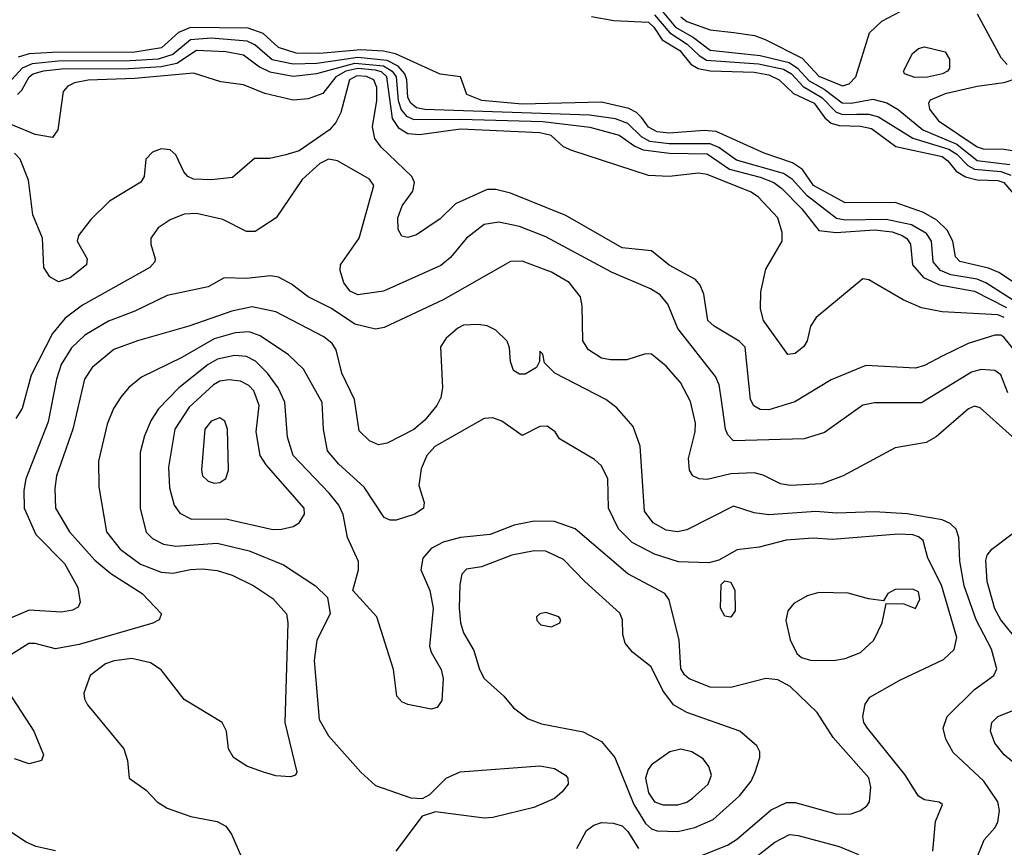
# Model space of a CAD drawing. Extents: x 1173029 to 1307123, y 522559 to 678521.
# Tile 30 of 256: x 1195173 to 1198527, y 541229 to 544050. Entities that reach past the tile are written whole.
import ezdxf

# ---------------------------------------------------------------- set-up
doc = ezdxf.new("R2010")
doc.units = 0

msp = doc.modelspace()

# ---------------------------------------------------------------- linework, layer by layer
at = {"layer": '0CON10XD'}
for points in [[(1197355.5, 544085.5), (1197406.5, 544025), (1197468.7, 543988.7), (1197525, 543945.9), (1197695, 543927.9), (1197793.7, 543903.7), (1197822.7, 543885), (1197861.9, 543841.9), (1197912.9, 543812.9), (1197975, 543767), (1198005, 543765.8), (1198079.6, 543779.6), (1198126.6, 543766.6), (1198165, 543743.6), (1198249.6, 543675), (1198365, 543625.6), (1198435, 543569.6), (1198546.3, 543556.3)], [(1197120.8, 544060.8), (1197196.7, 544046.7), (1197315, 544041.7), (1197333.3, 544025), (1197361.8, 543981.8), (1197421.8, 543945), (1197458.9, 543898.9), (1197484, 543884), (1197525.4, 543875.4), (1197675, 543870.8), (1197725, 543861.6), (1197760.2, 543845), (1197808.6, 543798.6), (1197879, 543765), (1197915.6, 543715.6), (1197937.6, 543697.6), (1197965, 543689.3), (1198037.5, 543687.5), (1198075, 543679.4), (1198157.6, 543617.6), (1198315, 543583.2), (1198335, 543569.4), (1198363.4, 543533.4), (1198394.3, 543514.3), (1198434, 543504), (1198505, 543501.5), (1198525, 543494.8), (1198571.2, 543441.2)], [(1197335, 544066.7), (1197387.4, 544005), (1197446.9, 543966.9), (1197487.5, 543927.5), (1197512.5, 543912.5), (1197689.7, 543899.7), (1197775, 543881), (1197801.9, 543865), (1197842.2, 543822.2), (1197905, 543785.1), (1197954.4, 543734.4), (1197977.2, 543727.2), (1198025, 543727.7), (1198065, 543727.5), (1198098.8, 543718.8), (1198215.8, 543645.8), (1198338.3, 543608.3), (1198365, 543591.2), (1198402.8, 543552.8), (1198425, 543540.7), (1198515, 543533), (1198549.7, 543519.7)], [(1197425, 544059.1), (1197445, 544043.7), (1197525, 544014.8), (1197605.9, 544005.9), (1197676.5, 543996.5), (1197712.6, 543982.6), (1197838.7, 543918.7), (1197895, 543857), (1197975.8, 543824.2), (1197998.4, 543831.6), (1198021.1, 543855), (1198068.1, 544005), (1198110, 544045), (1198175, 544078.7)], [(1198435, 544069.5), (1198515, 543921.1), (1198537.1, 543897.1)], [(1198700.8, 543060.8), (1198508.4, 543188.4), (1198472.7, 543202.7), (1198375, 543226.1), (1198361.2, 543241.2), (1198351.4, 543295), (1198332.7, 543332.7), (1198297.1, 543367.1), (1198252.3, 543392.3), (1198155, 543426.7), (1197985, 543425.3), (1197877, 543485), (1197839.5, 543539.5), (1197805, 543562.4), (1197708.9, 543595), (1197545, 543668.5), (1197505, 543672.2), (1197385, 543663.3), (1197345, 543667.2), (1197315, 543684.1), (1197292, 543715), (1197273.6, 543733.6), (1197247.5, 543747.5), (1197155, 543769.3), (1196885, 543761.8), (1196747.1, 543775), (1196695.6, 543795), (1196675, 543855.7), (1196605, 543864.4), (1196453.6, 543933.7), (1196412.5, 543942.5), (1196335, 543947), (1196195, 543934.9), (1196115, 543935.7), (1196055, 543955.2), (1196002.3, 544002.3), (1195951.5, 544021.5), (1195755, 544023.6), (1195714, 544006), (1195655.7, 543954.3), (1195565, 543939.7), (1195285, 543938.2), (1195205, 543933.2), (1195167.5, 543922.5)], [(1198567, 543087), (1198463.6, 543153.6), (1198435, 543166.1), (1198345, 543180.9), (1198310.2, 543195), (1198285.2, 543225), (1198279.4, 543295), (1198261.4, 543321.4), (1198210.7, 543350.7), (1198125, 543369.3), (1197985, 543366.6), (1197955, 543372), (1197855, 543449.1), (1197805, 543505.7), (1197775, 543525.6), (1197615, 543571.6), (1197554.2, 543614.2), (1197525, 543627.3), (1197385, 543627.3), (1197319.5, 543635), (1197291, 543651), (1197245, 543695.9), (1197202.5, 543712.5), (1197114, 543724), (1196553.3, 543743.3), (1196525, 543749.3), (1196504.9, 543764.9), (1196495.4, 543785), (1196491.6, 543845), (1196484.9, 543865), (1196461.7, 543891.7), (1196425, 543911.4), (1196325, 543921.5), (1196185, 543900.5), (1196105, 543898.4), (1196033.1, 543913.1), (1195974, 543964), (1195947.2, 543977.2), (1195825, 543986.9), (1195755, 543981.5), (1195695, 543931.2), (1195645, 543915.4), (1195549.2, 543909.2), (1195305, 543908.2), (1195215, 543899.5), (1195181.5, 543885), (1195135, 543834.1)], [(1198222.5, 543852.5), (1198186.7, 543865), (1198184, 543875), (1198214.3, 543935), (1198235, 543952.2), (1198255, 543957.3), (1198325, 543940.8), (1198340, 543915), (1198340, 543885), (1198334, 543875), (1198316.2, 543865), (1198265, 543853.8), (1198222.5, 543852.5)], [(1195165.1, 543794.9), (1195180.2, 543809.8), (1195204.8, 543855), (1195218.6, 543865), (1195254.1, 543875.9), (1195315, 543882.4), (1195545, 543883.2), (1195655, 543890.1), (1195707.8, 543902.2), (1195775, 543945.6), (1195875, 543941.1), (1195935, 543930.2), (1195989.7, 543889.7), (1196025, 543872.3), (1196105, 543857.7), (1196185, 543866.8), (1196315, 543901.9), (1196412.4, 543892.4), (1196441.6, 543875), (1196455.2, 543855), (1196461.6, 543775), (1196472.4, 543742.4), (1196490.7, 543720.7), (1196515, 543709.6), (1196675, 543711.3), (1196955, 543702.9), (1197115, 543683.7), (1197215, 543656.6), (1197268.7, 543618.7), (1197296.4, 543606.4), (1197386.2, 543595), (1197515, 543592.5), (1197590.6, 543540.6), (1197695, 543513.4), (1197741.8, 543495), (1197769.4, 543475), (1197837.2, 543405), (1197895, 543332), (1197954.3, 543324.3), (1198085, 543334.3), (1198145, 543326.8), (1198179.5, 543315), (1198194.6, 543304.6), (1198207.5, 543285), (1198214.2, 543214.2), (1198251.3, 543171.3), (1198306.1, 543146.1), (1198425, 543124.6), (1198535, 543068.8)], [(1198527.1, 543035), (1198505, 543044.2), (1198315, 543054.6), (1198245, 543067.7), (1198182.9, 543095), (1198065, 543163.8), (1198045, 543166.7), (1197885.6, 543035), (1197866.7, 543005), (1197855.6, 542955), (1197844, 542936), (1197815, 542912.2), (1197789.3, 542909.3), (1197706.2, 543025), (1197696.2, 543065), (1197697.2, 543122.8), (1197715, 543200), (1197770.4, 543295), (1197770.4, 543325), (1197755.4, 543375), (1197689.6, 543445), (1197665, 543461.8), (1197515, 543522.4), (1197485, 543526.9), (1197385, 543516), (1197315, 543519.2), (1197053.9, 543603.9), (1197025, 543617.1), (1196983.1, 543655), (1196945, 543664.8), (1196675, 543676.4), (1196535, 543657), (1196495, 543661), (1196465, 543679), (1196442.9, 543712.9), (1196424, 543855), (1196405, 543872), (1196385, 543878.3), (1196325, 543883.8), (1196284.2, 543875), (1196250.1, 543855), (1196205, 543798.2), (1196155, 543780.3), (1196105, 543775.9), (1196008.4, 543798.4), (1195935, 543827.5), (1195858.1, 543838.1), (1195765, 543867.8), (1195565, 543849.2), (1195405.9, 543844.1), (1195360, 543835), (1195337, 543823), (1195320.8, 543805), (1195302.9, 543675), (1195285, 543648), (1195225, 543659.2), (1195125, 543700.2)], [(1198568.4, 542915), (1198525, 542968.4), (1198515, 542975.2), (1198495, 542975.3), (1198404.1, 542945.9), (1198315, 542902.8), (1198255, 542871.2), (1198225, 542862.3), (1198055, 542871.5), (1197937.7, 542822.2), (1197812.9, 542747.1), (1197725, 542720.3), (1197695, 542721.6), (1197674.1, 542734.1), (1197662.7, 542755), (1197644.2, 542934.2), (1197624, 542954), (1197538.1, 543005), (1197517.1, 543025), (1197503.1, 543115), (1197491.2, 543145), (1197475, 543164.5), (1197385, 543213.3), (1197325, 543261.8), (1197225, 543272.8), (1197033, 543383), (1196845, 543458.4), (1196795, 543470.8), (1196765, 543471.6), (1196658, 543422), (1196605, 543371.2), (1196525, 543316.5), (1196495, 543308.1), (1196475, 543312.5), (1196462.2, 543335), (1196461.5, 543375), (1196475.4, 543415), (1196512.1, 543465), (1196518.2, 543495), (1196508.2, 543515), (1196404.6, 543615), (1196382.4, 543645), (1196374.8, 543685.2), (1196389.4, 543775), (1196389.2, 543819.2), (1196379.7, 543845), (1196354, 543856), (1196321.1, 543858.9), (1196296.2, 543845), (1196266.8, 543733.2), (1196250.3, 543699.7), (1196228.7, 543675), (1196125, 543602.5), (1196079.1, 543589.1), (1196025, 543577.3), (1195972.7, 543577.3), (1195897.9, 543512.1), (1195826.3, 543503.7), (1195765, 543506.5), (1195745.4, 543515.4), (1195731.7, 543531.7), (1195705, 543589.2), (1195685.9, 543605.9), (1195655, 543610), (1195625, 543598.9), (1195602.5, 543575), (1195597.1, 543515), (1195585, 543496), (1195478.3, 543431.7), (1195415, 543369.4), (1195372.7, 543315), (1195368.5, 543295), (1195402.5, 543235), (1195400, 543215), (1195345, 543170), (1195305, 543156.8), (1195275, 543173.8), (1195255.2, 543205.2), (1195251.1, 543305), (1195217.1, 543385), (1195203.2, 543503.2), (1195174.8, 543574.8), (1195155.6, 543595.6)], [(1198586.7, 543855), (1198525.7, 543834.2), (1198435, 543822.1), (1198325, 543797.6), (1198275, 543776), (1198268.5, 543765), (1198272.2, 543745), (1198302.4, 543705), (1198435, 543616.6), (1198455, 543609.5), (1198525, 543609), (1198575, 543601.2)], [(1196277.3, 543152.7), (1196264.6, 543195), (1196265.3, 543215), (1196329.8, 543305), (1196378.9, 543485), (1196365, 543506.2), (1196255, 543568.4), (1196225, 543574.2), (1196195, 543560.3), (1196135.2, 543504.8), (1196046.2, 543375), (1195975, 543328.4), (1195945, 543328.4), (1195865, 543369.1), (1195775, 543388.9), (1195732.6, 543387.4), (1195685, 543368.1), (1195645, 543340.8), (1195620, 543305), (1195620, 543285), (1195634.4, 543235), (1195633.3, 543225), (1195616.5, 543205), (1195387, 543077), (1195327.2, 543032.8), (1195285, 542980), (1195211.4, 542838.6), (1195181.2, 542725), (1195159.3, 542690.7)], [(1198538.6, 542778.6), (1198515, 542840), (1198495, 542854.6), (1198447.7, 542857.7), (1198415, 542848.6), (1198245, 542744.7), (1198085, 542744.6), (1198045, 542736.2), (1197915, 542643.3), (1197845, 542621.8), (1197605, 542614.5), (1197585.4, 542635), (1197577.5, 542655), (1197563.4, 542753.4), (1197555.3, 542805.3), (1197543.6, 542833.6), (1197415, 542997.7), (1197380.6, 543080.6), (1197355, 543112.3), (1197322.2, 543132.2), (1197189, 543189), (1196965, 543309.5), (1196875, 543345.3), (1196805, 543360.3), (1196755, 543351.8), (1196695.4, 543305), (1196640.1, 543239.9), (1196607.7, 543212.3), (1196412, 543125), (1196325, 543111.8), (1196299.1, 543125), (1196277.3, 543152.7)], [(1198609.5, 542579.5), (1198445, 542726.9), (1198425, 542732.3), (1198405, 542723.8), (1198295, 542628.1), (1198260.8, 542609.2), (1198155, 542590.9), (1197978.6, 542495), (1197905, 542468.2), (1197797.3, 542462.7), (1197765, 542468.7), (1197705, 542497.7), (1197675, 542505.3), (1197595, 542502.4), (1197515, 542482.7), (1197487.5, 542485), (1197465.6, 542495.6), (1197454.4, 542515), (1197451.2, 542555), (1197474.2, 542645), (1197475.3, 542675), (1197458.5, 542748.5), (1197423.6, 542813.6), (1197375, 542869.1), (1197325, 542909.5), (1197305, 542911.5), (1197241.3, 542891.3), (1197185, 542890.9), (1197155, 542896.4), (1197111.1, 542925), (1197090.9, 542955), (1197089.5, 543075), (1197083.5, 543105), (1197044.8, 543154.8), (1196985, 543189.4), (1196885, 543227.1), (1196845, 543226), (1196615.5, 543095.5), (1196415, 543000.6), (1196385, 542995.6), (1196315, 543012.2), (1196235.4, 543065.4), (1196155, 543106), (1196098.9, 543148.9), (1196055, 543172.9), (1196026.9, 543176.9), (1195945, 543167.8), (1195869.5, 543170.5), (1195815, 543139.1), (1195675, 543110), (1195565, 543056.9), (1195475, 543022.2), (1195394.8, 542975.2), (1195348.9, 542931.1), (1195313.9, 542875), (1195297.7, 542825), (1195269.7, 542679.7), (1195194.1, 542485), (1195186.6, 542445), (1195187.8, 542385), (1195228.2, 542295), (1195325, 542196.2), (1195370.4, 542115), (1195379.2, 542065), (1195372.5, 542047.5), (1195352.4, 542037.6), (1195315, 542031.2), (1195205, 542037.8), (1195133.5, 542006.5)], [(1198430.4, 541185), (1198458.6, 541255), (1198494.5, 541295.5), (1198504.5, 541315.5), (1198510.9, 541355), (1198505.4, 541385), (1198457.7, 541455), (1198352.6, 541552.6), (1198327.9, 541597.9), (1198319.1, 541635), (1198332.7, 541675), (1198425, 541767.3), (1198491.9, 541815), (1198502.1, 541837.9), (1198483.4, 541905), (1198431.6, 542005), (1198390.1, 542120.1), (1198375.6, 542204.4), (1198372.3, 542285), (1198363.2, 542313.2), (1198343, 542333), (1198315.5, 542345.5), (1198195.8, 542365.8), (1198085, 542373), (1197955, 542368.1), (1197885, 542374.3), (1197725, 542362.5), (1197675, 542369.2), (1197605, 542391.6), (1197445, 542310.9), (1197414.1, 542304.1), (1197375, 542310.7), (1197330.5, 542335), (1197301.8, 542375), (1197286.9, 542596.9), (1197263.1, 542663.1), (1197207.4, 542727.4), (1197170, 542755), (1196995.3, 542845.3), (1196960.8, 542880.8), (1196955, 542910), (1196945, 542920), (1196943.3, 542885), (1196933.8, 542865), (1196895, 542841.9), (1196875, 542841.4), (1196855, 542854.2), (1196844.5, 542884.5), (1196841.7, 542931.7), (1196833.9, 542953.9), (1196795, 542991.5), (1196765, 543006.5), (1196735, 543011.2), (1196685, 543008.9), (1196665, 542999.2), (1196625.5, 542965), (1196606.4, 542935), (1196613.2, 542795), (1196608, 542762), (1196593.8, 542735), (1196553.1, 542685), (1196515, 542652.8), (1196425, 542606.6), (1196395, 542601.3), (1196364.3, 542614.2), (1196329.1, 542649.1), (1196313.2, 542755), (1196270, 542845), (1196251.1, 542925), (1196236.8, 542946.8), (1196208.8, 542968.8), (1196045, 543054.7), (1195965, 543070.9), (1195895, 543056.9), (1195749.2, 543005), (1195574.4, 542955.6), (1195493.6, 542926.4), (1195419.6, 542865), (1195393.6, 542825), (1195353.9, 542655), (1195298.1, 542495), (1195292, 542452), (1195295.3, 542385), (1195342.4, 542305), (1195428.5, 542208.5), (1195483.1, 542163.1), (1195589.5, 542095), (1195655.7, 542025), (1195647.5, 542005), (1195626.6, 541993.4), (1195375, 541921.1), (1195295.3, 541905.3), (1195225.5, 541924.5), (1195204.3, 541924.3), (1195127.1, 541875)], [(1198283.5, 541216.5), (1198292.4, 541317.6), (1198316.7, 541375), (1198305, 541383.8), (1198255, 541391.4), (1198235, 541404.3), (1198187.7, 541477.7), (1198061.2, 541635), (1198048.8, 541655), (1198045.5, 541675), (1198052.5, 541717.5), (1198068.6, 541741.4), (1198170.9, 541799.1), (1198320.1, 541869.9), (1198356.7, 541903.3), (1198365.8, 541945), (1198313.4, 542123.4), (1198266.2, 542215), (1198250.6, 542275), (1198235, 542287.9), (1198215, 542294.6), (1198165, 542296.9), (1197941.4, 542278.6), (1197875, 542283.3), (1197783.5, 542276.5), (1197692.4, 542252.4), (1197617.3, 542242.7), (1197555, 542208), (1197520.5, 542199.5), (1197417.2, 542202.8), (1197335, 542228), (1197258.8, 542268.8), (1197212.2, 542315), (1197178.8, 542385), (1197176.9, 542485), (1197155, 542530), (1197130.9, 542550.9), (1197011.2, 542621.2), (1196996.7, 542645), (1196970, 542665), (1196945, 542663.8), (1196885, 542632.5), (1196815, 542682.2), (1196785, 542693.3), (1196755, 542691.1), (1196586.8, 542595), (1196560, 542565), (1196540.3, 542519.7), (1196532.6, 542462.6), (1196550.8, 542405), (1196548, 542385), (1196518.8, 542365), (1196455, 542344.3), (1196435, 542344), (1196415, 542354), (1196346.5, 542456.5), (1196260, 542535), (1196221, 542581), (1196208, 542655), (1196202.7, 542745), (1196139.5, 542859.5), (1196088.1, 542908.1), (1195992.5, 542972.5), (1195955, 542986), (1195907.1, 542982.9), (1195835, 542961.9), (1195725, 542899), (1195588, 542832), (1195545, 542796.7), (1195517, 542763), (1195492.1, 542725), (1195471.3, 542671.3), (1195441.5, 542545), (1195442.2, 542457.8), (1195468, 542305), (1195515, 542245.4), (1195584.8, 542194.8), (1195655, 542167.5), (1195695, 542163.3), (1195755, 542176.4), (1195795, 542178.2), (1195845, 542172.4), (1195896.9, 542156.9), (1195970.7, 542120.7), (1196035, 542077.9), (1196081.3, 542025), (1196086.5, 541995), (1196076.6, 541655), (1196117.5, 541485), (1196112.5, 541475), (1196095, 541470), (1196045, 541473.1), (1196003.3, 541485), (1195946.1, 541506.1), (1195901.4, 541535), (1195884.4, 541565), (1195877.1, 541625), (1195862.9, 541655), (1195733.1, 541733.1), (1195655, 541834.4), (1195618.5, 541858.5), (1195555, 541873.1), (1195495, 541865.3), (1195465.6, 541855), (1195412.5, 541815), (1195391.9, 541755), (1195393.3, 541735), (1195403.3, 541715), (1195528, 541565), (1195540, 541525), (1195546, 541465), (1195604, 541424), (1195640.6, 541385), (1195675, 541363.2), (1195755.5, 541334.5), (1195845, 541317.8), (1195875, 541301.4), (1195894.6, 541274.6), (1195939.7, 541169.7)], [(1197495, 541201.4), (1197583.6, 541236.4), (1197615, 541256.5), (1197733, 541357), (1197785, 541382.7), (1197815, 541382), (1197957.8, 541342.2), (1198005, 541344), (1198037.5, 541355), (1198059.1, 541370.9), (1198067.3, 541385), (1198071.8, 541435), (1198065, 541466.7), (1197944, 541604), (1197889, 541689), (1197797.9, 541777.9), (1197755, 541800), (1197715, 541804.4), (1197595, 541773.8), (1197525.3, 541774.7), (1197453.6, 541803.6), (1197437, 541817), (1197425, 541838.8), (1197419.3, 541935), (1197385, 542073.3), (1197370.6, 542095), (1197245, 542161.5), (1197065, 542315.3), (1196995, 542340.3), (1196925, 542341.1), (1196857.8, 542327.8), (1196775, 542295.3), (1196675, 542285.3), (1196615, 542269.7), (1196575, 542248.2), (1196546.2, 542215), (1196539.6, 542175), (1196569.6, 542105), (1196581.1, 542045), (1196569.2, 541915), (1196575, 541894), (1196608.2, 541835), (1196615.4, 541805), (1196610.6, 541729.4), (1196595, 541705.8), (1196575, 541700), (1196495, 541716.2), (1196475, 541725.5), (1196457.5, 541745), (1196446.5, 541835), (1196390, 542015), (1196308, 542105), (1196326.7, 542175), (1196326.6, 542203.4), (1196290, 542285), (1196275, 542363.8), (1196260.3, 542395), (1196226.9, 542436.9), (1196104.8, 542565), (1196085, 542626.7), (1196076.1, 542746.1), (1196053.1, 542795), (1196017.3, 542845), (1195976.2, 542886.2), (1195945, 542902.6), (1195905, 542906), (1195846.7, 542893.3), (1195814.9, 542875.1), (1195715, 542795.3), (1195646.2, 542723.8), (1195620.8, 542685), (1195598.5, 542631.5), (1195583.6, 542575), (1195583.8, 542383.8), (1195603.9, 542303.9), (1195625, 542282), (1195662.2, 542262.2), (1195705, 542256.1), (1195845, 542266.4), (1195955, 542239.6), (1196071.9, 542191.9), (1196180.5, 542120.5), (1196221.2, 542081.2), (1196230.5, 542025), (1196185.3, 541935), (1196175.8, 541865.8), (1196192.9, 541665), (1196225, 541609.5), (1196335.5, 541485), (1196385, 541440.4), (1196505, 541398.6), (1196545, 541396), (1196570.3, 541409.7), (1196626.2, 541465), (1196673.1, 541486.9), (1196945, 541507.7), (1196995, 541498.5), (1197032.5, 541475), (1197040, 541465), (1197040.8, 541445), (1197021.1, 541418.9), (1196994.4, 541395.6), (1196923.8, 541365), (1196785, 541331.3), (1196755, 541328.7), (1196589.2, 541350.8), (1196544.3, 541335.7), (1196453.8, 541216.2)], [(1196035, 542312.7), (1196065, 542313.8), (1196105, 542322.5), (1196124.6, 542335.4), (1196142.9, 542365), (1196142.3, 542385), (1196013, 542533), (1195991.9, 542565), (1195978.4, 542645), (1195988.8, 542735), (1195970.5, 542785), (1195953.6, 542803.6), (1195925, 542817.6), (1195885, 542822.6), (1195855, 542817.5), (1195833.1, 542805), (1195750.7, 542729.3), (1195701, 542655), (1195680, 542525), (1195682.7, 542455), (1195699.3, 542395), (1195718.7, 542368.7), (1195758.2, 542348.2), (1195875, 542349.1), (1196035, 542312.7)], [(1195835, 542470), (1195855, 542472.5), (1195875, 542486), (1195884.5, 542515), (1195881.3, 542655), (1195872, 542682), (1195855, 542693.5), (1195825, 542681.2), (1195803.8, 542655), (1195791.9, 542515), (1195795.8, 542495), (1195815, 542477.1), (1195835, 542470)], [(1198577.1, 541927.1), (1198515.1, 542005.1), (1198495, 542042.5), (1198468.4, 542135), (1198463.6, 542206.4), (1198468.8, 542225), (1198484.7, 542245.3), (1198563.3, 542305)], [(1197415, 541283.9), (1197472.7, 541297.3), (1197535, 541324.2), (1197624.8, 541405.2), (1197664.6, 541455), (1197678.2, 541485), (1197694.2, 541535), (1197694, 541555), (1197684, 541575), (1197626, 541625), (1197445, 541688.4), (1197400.4, 541715), (1197363.9, 541763.9), (1197323.8, 541845), (1197260.6, 541895), (1197235.5, 541925), (1197227.7, 541955), (1197226.2, 542005), (1197217.2, 542027.2), (1197097.5, 542135), (1197025, 542210), (1196965, 542238.6), (1196925, 542240), (1196849.2, 542225), (1196745.6, 542185.6), (1196695, 542176.9), (1196679.4, 542160.6), (1196671.8, 542125), (1196670.2, 542045), (1196674.8, 541994.8), (1196685, 541960), (1196720.1, 541900.1), (1196738.8, 541835), (1196754.8, 541804.8), (1196822.2, 541745), (1196854.6, 541704.6), (1196905, 541667.1), (1196950.3, 541650.3), (1197092.6, 541622.6), (1197155, 541590), (1197200.8, 541535), (1197264.9, 541374.9), (1197305, 541310.8), (1197325, 541292.4), (1197345, 541285.2), (1197415, 541283.9)], [(1197595, 542014.2), (1197575, 542017.5), (1197560, 542045), (1197562.5, 542125), (1197575, 542137.5), (1197595, 542132.5), (1197608.8, 542105), (1197610, 542035), (1197595, 542014.2)], [(1197945, 541865.9), (1197985, 541872.9), (1198036.6, 541893.4), (1198082.5, 541935), (1198111.4, 541995), (1198125, 542060), (1198185, 542058.8), (1198225, 542043.3), (1198239.5, 542075), (1198235, 542100), (1198215, 542109.1), (1198155, 542107.8), (1198130, 542095), (1198115, 542070), (1198064.2, 542075.8), (1197995, 542095.5), (1197895, 542097.3), (1197855, 542086.9), (1197810.2, 542059.8), (1197790, 542035), (1197782.6, 542002.6), (1197797, 541937), (1197820.4, 541890.4), (1197836.4, 541876.4), (1197867.2, 541867.2), (1197945, 541865.9)], [(1196985, 541981.2), (1197012.5, 541995), (1197016.7, 542005), (1197010, 542015), (1196965, 542030), (1196944.6, 542025.4), (1196933.8, 542015), (1196935, 542002.5), (1196947.7, 541987.7), (1196985, 541981.2)], [(1195103.6, 541803.6), (1195221.4, 541625), (1195253.8, 541545), (1195246.7, 541525), (1195205, 541514.3), (1195155, 541531.1)], [(1198586.1, 541496.1), (1198526.5, 541545), (1198494.7, 541584.7), (1198480.5, 541625), (1198484.4, 541655), (1198505.2, 541674.8), (1198633.4, 541726.6)], [(1197415, 541373.7), (1197445, 541382.8), (1197465, 541396.4), (1197517.7, 541445), (1197529.2, 541475), (1197520.9, 541505), (1197500.8, 541530.8), (1197462, 541555), (1197425, 541563.8), (1197387.5, 541555), (1197325, 541510.4), (1197313.3, 541495), (1197304.8, 541465), (1197315, 541415.6), (1197335, 541384.7), (1197365, 541373.7), (1197415, 541373.7)], [(1197070.6, 541225), (1197103.8, 541286.2), (1197128.8, 541305), (1197155, 541313.6), (1197195, 541312.3), (1197225, 541302.5), (1197245, 541283.8), (1197280.6, 541225)], [(1195295, 541217.3), (1195227.4, 541232.6), (1195195, 541247.2), (1195124.1, 541294.1)], [(1197547.8, 541092.2), (1197745, 541246.9), (1197795, 541272.9), (1197825, 541270), (1197965, 541232.5), (1198030, 541205)]]:
    msp.add_lwpolyline(points, dxfattribs=at)

doc.saveas('drawing.dxf')
